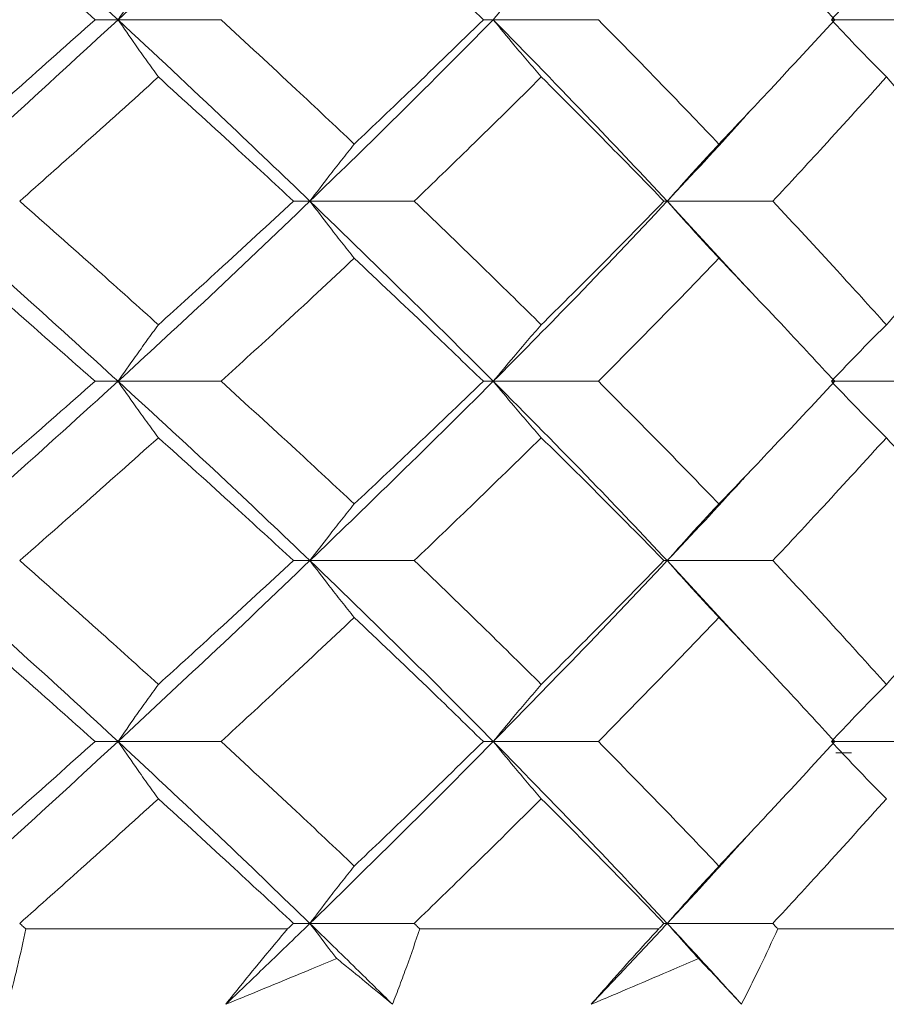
# Model space of a CAD drawing. Header units: inches. Extents: x 1.8 to 28.9, y 1.9 to 20.6.
# Tile 48 of 53: x 27.781 to 27.954, y 9.428 to 9.624. Entities that reach past the tile are written whole.
import ezdxf

# ---------------------------------------------------------------- set-up
doc = ezdxf.new("R2010")
doc.units = ezdxf.units.IN
doc.header["$MEASUREMENT"] = 0

msp = doc.modelspace()

# ---------------------------------------------------------------- linework, layer by layer
at = {"color": 7, "linetype": 'Continuous', "lineweight": 15}
for p, q in [((27.80063, 9.6237), (27.79605, 9.6237)), ((27.80063, 9.6237), (27.82113, 9.6237)), ((27.87531, 9.6237), (27.87333, 9.6237)), ((27.87531, 9.6237), (27.89622, 9.6237)), ((27.94259, 9.6237), (27.96359, 9.6237)), ((27.83882, 9.58761), (27.83554, 9.58761)), ((27.83882, 9.58761), (27.85957, 9.58761)), ((27.90994, 9.58761), (27.90928, 9.58761)), ((27.90994, 9.58761), (27.92631, 9.56986)), ((27.90994, 9.58761), (27.93094, 9.58761)), ((27.80063, 9.55179), (27.79605, 9.55179)), ((27.80063, 9.55179), (27.82113, 9.55179)), ((27.87531, 9.55179), (27.87333, 9.55179)), ((27.87531, 9.55179), (27.89622, 9.55179)), ((27.94259, 9.55179), (27.96359, 9.55179)), ((27.83882, 9.51612), (27.83554, 9.51612)), ((27.83882, 9.51612), (27.85957, 9.51612)), ((27.90994, 9.51612), (27.90928, 9.51612)), ((27.90994, 9.51612), (27.92631, 9.49837)), ((27.90994, 9.51612), (27.93094, 9.51612)), ((27.80063, 9.48015), (27.79605, 9.48015)), ((27.80063, 9.48015), (27.82113, 9.48015)), ((27.87531, 9.48015), (27.87333, 9.48015)), ((27.87531, 9.48015), (27.89622, 9.48015)), ((27.94259, 9.48015), (27.96359, 9.48015)), ((27.94346, 9.47789), (27.94663, 9.47789)), ((27.83438, 9.44289), (27.78228, 9.44289)), ((27.83882, 9.44398), (27.83554, 9.44398)), ((27.83882, 9.44398), (27.85957, 9.44398)), ((27.90823, 9.44289), (27.86069, 9.44289)), ((27.90994, 9.44398), (27.90928, 9.44398)), ((27.90994, 9.44398), (27.93094, 9.44398)), ((27.97418, 9.44289), (27.93195, 9.44289))]:
    msp.add_line(p, q, dxfattribs=at)
for points, knots in [([(27.76089, 9.65992), (27.76841, 9.65315), (27.78183, 9.64108), (27.79489, 9.62901), (27.80063, 9.6237)], [0, 0, 0, 0, 0.560166, 1, 1, 1, 1]), ([(27.83882, 9.65992), (27.8318, 9.65315), (27.81927, 9.64108), (27.80633, 9.62901), (27.80063, 9.6237)], [0, 0, 0, 0, 0.560166, 1, 1, 1, 1]), ([(27.76812, 9.6485), (27.77338, 9.64387), (27.78277, 9.6356), (27.79199, 9.62734), (27.79605, 9.6237)], [0, 0, 0, 0, 0.560157, 1, 1, 1, 1]), ([(27.84764, 9.6485), (27.85249, 9.64387), (27.86115, 9.6356), (27.86961, 9.62734), (27.87333, 9.6237)], [0, 0, 0, 0, 0.560157, 1, 1, 1, 1]), ([(27.92021, 9.6485), (27.92458, 9.64387), (27.93237, 9.6356), (27.93993, 9.62734), (27.94325, 9.6237)], [0, 0, 0, 0, 0.560157, 1, 1, 1, 1]), ([(27.80867, 9.63511), (27.8079, 9.63405), (27.80637, 9.63192), (27.80368, 9.62813), (27.80178, 9.62537), (27.80063, 9.6237)], [0, 0, 0, 0, 0.284098, 0.568196, 1, 1, 1, 1]), ([(27.88487, 9.63511), (27.88395, 9.63405), (27.88213, 9.63192), (27.87893, 9.62813), (27.87667, 9.62537), (27.87531, 9.6237)], [0, 0, 0, 0, 0.284098, 0.568196, 1, 1, 1, 1]), ([(27.95353, 9.63511), (27.95248, 9.63405), (27.95039, 9.63192), (27.94674, 9.62813), (27.94415, 9.62537), (27.94259, 9.6237)], [0, 0, 0, 0, 0.2840981, 0.5681962, 1, 1, 1, 1]), ([(27.80063, 9.6237), (27.79331, 9.61695), (27.78025, 9.6049), (27.7668, 9.59289), (27.76089, 9.58761)], [0, 0, 0, 0, 0.5605943, 1, 1, 1, 1]), ([(27.79605, 9.6237), (27.79088, 9.61908), (27.78166, 9.61083), (27.77225, 9.60259), (27.76812, 9.59897)], [0, 0, 0, 0, 0.560356, 1, 1, 1, 1]), ([(27.80867, 9.61231), (27.8079, 9.61337), (27.80636, 9.61549), (27.80368, 9.61928), (27.80178, 9.62204), (27.80063, 9.6237)], [0, 0, 0, 0, 0.2842111, 0.5684222, 1, 1, 1, 1]), ([(27.80063, 9.6237), (27.80787, 9.61695), (27.82079, 9.6049), (27.83332, 9.59289), (27.83882, 9.58761)], [0, 0, 0, 0, 0.560594, 1, 1, 1, 1]), ([(27.82113, 9.6237), (27.82613, 9.61908), (27.83506, 9.61083), (27.8438, 9.60259), (27.84764, 9.59897)], [0, 0, 0, 0, 0.560356, 1, 1, 1, 1]), ([(27.87531, 9.6237), (27.86861, 9.61695), (27.85667, 9.6049), (27.84427, 9.59289), (27.83882, 9.58761)], [0, 0, 0, 0, 0.560594, 1, 1, 1, 1]), ([(27.87333, 9.6237), (27.86859, 9.61908), (27.86013, 9.61083), (27.85145, 9.60259), (27.84764, 9.59897)], [0, 0, 0, 0, 0.560356, 1, 1, 1, 1]), ([(27.88487, 9.61231), (27.88395, 9.61337), (27.88213, 9.61549), (27.87893, 9.61928), (27.87667, 9.62204), (27.87531, 9.6237)], [0, 0, 0, 0, 0.284211, 0.568422, 1, 1, 1, 1]), ([(27.87531, 9.6237), (27.8819, 9.61695), (27.89367, 9.6049), (27.90497, 9.59289), (27.90994, 9.58761)], [0, 0, 0, 0, 0.560594, 1, 1, 1, 1]), ([(27.89622, 9.6237), (27.90076, 9.61908), (27.90887, 9.61083), (27.91675, 9.60259), (27.92021, 9.59897)], [0, 0, 0, 0, 0.560356, 1, 1, 1, 1]), ([(27.94325, 9.6237), (27.93902, 9.61908), (27.93145, 9.61083), (27.92364, 9.60259), (27.92021, 9.59897)], [0, 0, 0, 0, 0.560356, 1, 1, 1, 1]), ([(27.95353, 9.61231), (27.95248, 9.61337), (27.95039, 9.61549), (27.94674, 9.61928), (27.94415, 9.62204), (27.94259, 9.6237)], [0, 0, 0, 0, 0.284211, 0.568422, 1, 1, 1, 1]), ([(27.80867, 9.61231), (27.80356, 9.60769), (27.79445, 9.59945), (27.78515, 9.59123), (27.78106, 9.58761)], [0, 0, 0, 0, 0.560447, 1, 1, 1, 1]), ([(27.80867, 9.61231), (27.81374, 9.60769), (27.82278, 9.59945), (27.83164, 9.59123), (27.83554, 9.58761)], [0, 0, 0, 0, 0.560447, 1, 1, 1, 1]), ([(27.88487, 9.61231), (27.8802, 9.60769), (27.87188, 9.59945), (27.86333, 9.59123), (27.85957, 9.58761)], [0, 0, 0, 0, 0.560447, 1, 1, 1, 1]), ([(27.88487, 9.61231), (27.88949, 9.60769), (27.89773, 9.59945), (27.90576, 9.59123), (27.90928, 9.58761)], [0, 0, 0, 0, 0.560447, 1, 1, 1, 1]), ([(27.95353, 9.61231), (27.94938, 9.60769), (27.94197, 9.59945), (27.93431, 9.59123), (27.93094, 9.58761)], [0, 0, 0, 0, 0.560447, 1, 1, 1, 1]), ([(27.95353, 9.61231), (27.95762, 9.60769), (27.96494, 9.59945), (27.972, 9.59123), (27.9751, 9.58761)], [0, 0, 0, 0, 0.560447, 1, 1, 1, 1]), ([(27.9263, 9.60542), (27.92572, 9.60477), (27.92043, 9.59882), (27.91488, 9.59289), (27.90994, 9.58761)], [0, 0, 0, 0, 0.110295, 1, 1, 1, 1]), ([(27.84764, 9.59897), (27.8468, 9.5979), (27.84511, 9.59578), (27.84216, 9.59201), (27.84008, 9.58926), (27.83882, 9.58761)], [0, 0, 0, 0, 0.284599, 0.569198, 1, 1, 1, 1]), ([(27.92021, 9.59897), (27.91923, 9.5979), (27.91726, 9.59578), (27.91383, 9.59201), (27.91141, 9.58926), (27.90994, 9.58761)], [0, 0, 0, 0, 0.284599, 0.569198, 1, 1, 1, 1]), ([(27.76089, 9.58761), (27.76841, 9.5809), (27.78182, 9.56893), (27.79489, 9.55702), (27.80063, 9.55179)], [0, 0, 0, 0, 0.561021, 1, 1, 1, 1]), ([(27.78106, 9.58761), (27.78626, 9.58301), (27.79555, 9.57481), (27.80466, 9.56663), (27.80867, 9.56304)], [0, 0, 0, 0, 0.560645, 1, 1, 1, 1]), ([(27.83882, 9.58761), (27.8318, 9.5809), (27.81928, 9.56893), (27.80632, 9.55702), (27.80063, 9.55179)], [0, 0, 0, 0, 0.5610212, 1, 1, 1, 1]), ([(27.83554, 9.58761), (27.83057, 9.58301), (27.82172, 9.57481), (27.81265, 9.56663), (27.80867, 9.56304)], [0, 0, 0, 0, 0.5606451, 1, 1, 1, 1]), ([(27.84764, 9.57628), (27.84679, 9.57734), (27.8451, 9.57946), (27.84216, 9.58322), (27.84008, 9.58596), (27.83882, 9.58761)], [0, 0, 0, 0, 0.284841, 0.569681, 1, 1, 1, 1]), ([(27.83882, 9.58761), (27.84576, 9.5809), (27.85812, 9.56893), (27.87006, 9.55702), (27.87531, 9.55179)], [0, 0, 0, 0, 0.561021, 1, 1, 1, 1]), ([(27.85957, 9.58761), (27.86435, 9.58301), (27.87288, 9.57481), (27.88121, 9.56663), (27.88487, 9.56304)], [0, 0, 0, 0, 0.560645, 1, 1, 1, 1]), ([(27.90994, 9.58761), (27.9036, 9.5809), (27.8923, 9.56893), (27.88049, 9.55702), (27.87531, 9.55179)], [0, 0, 0, 0, 0.561021, 1, 1, 1, 1]), ([(27.90928, 9.58761), (27.90478, 9.58301), (27.89676, 9.57481), (27.8885, 9.56663), (27.88487, 9.56304)], [0, 0, 0, 0, 0.560645, 1, 1, 1, 1]), ([(27.92021, 9.57628), (27.91923, 9.57734), (27.91726, 9.57946), (27.91383, 9.58322), (27.9114, 9.58596), (27.90994, 9.58761)], [0, 0, 0, 0, 0.284841, 0.569681, 1, 1, 1, 1]), ([(27.93094, 9.58761), (27.93522, 9.58301), (27.94286, 9.57481), (27.95027, 9.56663), (27.95353, 9.56304)], [0, 0, 0, 0, 0.560645, 1, 1, 1, 1]), ([(27.9751, 9.58761), (27.97114, 9.58301), (27.96408, 9.57481), (27.95675, 9.56663), (27.95353, 9.56304)], [0, 0, 0, 0, 0.560645, 1, 1, 1, 1]), ([(27.76812, 9.57628), (27.77338, 9.5717), (27.78277, 9.56352), (27.792, 9.55537), (27.79605, 9.55179)], [0, 0, 0, 0, 0.560736, 1, 1, 1, 1]), ([(27.84764, 9.57628), (27.84274, 9.5717), (27.83401, 9.56352), (27.82506, 9.55537), (27.82113, 9.55179)], [0, 0, 0, 0, 0.560736, 1, 1, 1, 1]), ([(27.84764, 9.57628), (27.85249, 9.5717), (27.86115, 9.56352), (27.86961, 9.55537), (27.87333, 9.55179)], [0, 0, 0, 0, 0.560736, 1, 1, 1, 1]), ([(27.92021, 9.57628), (27.91579, 9.5717), (27.90791, 9.56352), (27.89979, 9.55537), (27.89622, 9.55179)], [0, 0, 0, 0, 0.560736, 1, 1, 1, 1]), ([(27.92021, 9.57628), (27.92458, 9.5717), (27.93237, 9.56352), (27.93993, 9.55537), (27.94325, 9.55179)], [0, 0, 0, 0, 0.560736, 1, 1, 1, 1]), ([(27.80867, 9.56304), (27.8079, 9.56199), (27.80636, 9.55988), (27.80367, 9.55614), (27.80177, 9.55342), (27.80063, 9.55179)], [0, 0, 0, 0, 0.285509, 0.571018, 1, 1, 1, 1]), ([(27.88487, 9.56304), (27.88395, 9.56199), (27.88212, 9.55988), (27.87892, 9.55614), (27.87666, 9.55342), (27.87531, 9.55179)], [0, 0, 0, 0, 0.285509, 0.571018, 1, 1, 1, 1]), ([(27.95353, 9.56304), (27.95248, 9.56199), (27.95038, 9.55988), (27.94673, 9.55614), (27.94414, 9.55342), (27.94259, 9.55179)], [0, 0, 0, 0, 0.285509, 0.571018, 1, 1, 1, 1]), ([(27.80063, 9.55179), (27.79332, 9.54515), (27.78023, 9.53329), (27.76681, 9.52138), (27.76089, 9.51612)], [0, 0, 0, 0, 0.5590747, 1, 1, 1, 1]), ([(27.79605, 9.55179), (27.79088, 9.54724), (27.78165, 9.53912), (27.77225, 9.53098), (27.76812, 9.5274)], [0, 0, 0, 0, 0.559555, 1, 1, 1, 1]), ([(27.80867, 9.54057), (27.8079, 9.54162), (27.80635, 9.54372), (27.80367, 9.54745), (27.80177, 9.55016), (27.80063, 9.55179)], [0, 0, 0, 0, 0.2858615, 0.5717236, 1, 1, 1, 1]), ([(27.80063, 9.55179), (27.80787, 9.54515), (27.82081, 9.53329), (27.83331, 9.52138), (27.83882, 9.51612)], [0, 0, 0, 0, 0.559075, 1, 1, 1, 1]), ([(27.82113, 9.55179), (27.82613, 9.54724), (27.83507, 9.53912), (27.8438, 9.53098), (27.84764, 9.5274)], [0, 0, 0, 0, 0.559555, 1, 1, 1, 1]), ([(27.87531, 9.55179), (27.86862, 9.54515), (27.85666, 9.53329), (27.84428, 9.52138), (27.83882, 9.51612)], [0, 0, 0, 0, 0.559075, 1, 1, 1, 1]), ([(27.87333, 9.55179), (27.86859, 9.54724), (27.86012, 9.53912), (27.85146, 9.53098), (27.84764, 9.5274)], [0, 0, 0, 0, 0.559555, 1, 1, 1, 1]), ([(27.88487, 9.54057), (27.88395, 9.54162), (27.88211, 9.54372), (27.87892, 9.54745), (27.87666, 9.55016), (27.87531, 9.55179)], [0, 0, 0, 0, 0.285861, 0.571724, 1, 1, 1, 1]), ([(27.87531, 9.55179), (27.8819, 9.54515), (27.89369, 9.53329), (27.90497, 9.52138), (27.90994, 9.51612)], [0, 0, 0, 0, 0.559075, 1, 1, 1, 1]), ([(27.89622, 9.55179), (27.90076, 9.54724), (27.90887, 9.53912), (27.91674, 9.53098), (27.92021, 9.5274)], [0, 0, 0, 0, 0.559555, 1, 1, 1, 1]), ([(27.94325, 9.55179), (27.93902, 9.54724), (27.93145, 9.53912), (27.92365, 9.53098), (27.92021, 9.5274)], [0, 0, 0, 0, 0.559555, 1, 1, 1, 1]), ([(27.95353, 9.54057), (27.95248, 9.54162), (27.95037, 9.54372), (27.94672, 9.54745), (27.94414, 9.55016), (27.94259, 9.55179)], [0, 0, 0, 0, 0.285861, 0.571724, 1, 1, 1, 1]), ([(27.80867, 9.54057), (27.80357, 9.53602), (27.79444, 9.52789), (27.78515, 9.51972), (27.78106, 9.51612)], [0, 0, 0, 0, 0.559215, 1, 1, 1, 1]), ([(27.80867, 9.54057), (27.81373, 9.53602), (27.82279, 9.52789), (27.83164, 9.51972), (27.83554, 9.51612)], [0, 0, 0, 0, 0.559215, 1, 1, 1, 1]), ([(27.88487, 9.54057), (27.88021, 9.53602), (27.87187, 9.52789), (27.86333, 9.51972), (27.85957, 9.51612)], [0, 0, 0, 0, 0.559215, 1, 1, 1, 1]), ([(27.88487, 9.54057), (27.88948, 9.53602), (27.89774, 9.52789), (27.90575, 9.51972), (27.90928, 9.51612)], [0, 0, 0, 0, 0.559215, 1, 1, 1, 1]), ([(27.95353, 9.54057), (27.94938, 9.53602), (27.94196, 9.52789), (27.93431, 9.51972), (27.93094, 9.51612)], [0, 0, 0, 0, 0.559215, 1, 1, 1, 1]), ([(27.95353, 9.54057), (27.95762, 9.53602), (27.96495, 9.52789), (27.972, 9.51972), (27.9751, 9.51612)], [0, 0, 0, 0, 0.5592153, 1, 1, 1, 1]), ([(27.92631, 9.53379), (27.92573, 9.53315), (27.92043, 9.52727), (27.91488, 9.52138), (27.90994, 9.51612)], [0, 0, 0, 0, 0.10861, 1, 1, 1, 1]), ([(27.84764, 9.5274), (27.84679, 9.52634), (27.8451, 9.52424), (27.84216, 9.52049), (27.84007, 9.51776), (27.83882, 9.51612)], [0, 0, 0, 0, 0.285309, 0.570618, 1, 1, 1, 1]), ([(27.92021, 9.5274), (27.91922, 9.52634), (27.91725, 9.52424), (27.91382, 9.52049), (27.9114, 9.51776), (27.90994, 9.51612)], [0, 0, 0, 0, 0.2853089, 0.5706178, 1, 1, 1, 1]), ([(27.76089, 9.51612), (27.7684, 9.50943), (27.78184, 9.49746), (27.79488, 9.48544), (27.80063, 9.48015)], [0, 0, 0, 0, 0.559203, 1, 1, 1, 1]), ([(27.78106, 9.51612), (27.78626, 9.51154), (27.79556, 9.50335), (27.80466, 9.49513), (27.80867, 9.49151)], [0, 0, 0, 0, 0.559413, 1, 1, 1, 1]), ([(27.83882, 9.51612), (27.83181, 9.50943), (27.81926, 9.49746), (27.80633, 9.48544), (27.80063, 9.48015)], [0, 0, 0, 0, 0.559203, 1, 1, 1, 1]), ([(27.83554, 9.51612), (27.83057, 9.51154), (27.8217, 9.50335), (27.81266, 9.49513), (27.80867, 9.49151)], [0, 0, 0, 0, 0.559413, 1, 1, 1, 1]), ([(27.84764, 9.50481), (27.84679, 9.50587), (27.8451, 9.50799), (27.84216, 9.51175), (27.84008, 9.51448), (27.83882, 9.51612)], [0, 0, 0, 0, 0.285003, 0.570006, 1, 1, 1, 1]), ([(27.83882, 9.51612), (27.84575, 9.50943), (27.85814, 9.49746), (27.87005, 9.48544), (27.87531, 9.48015)], [0, 0, 0, 0, 0.559203, 1, 1, 1, 1]), ([(27.85957, 9.51612), (27.86435, 9.51154), (27.87289, 9.50335), (27.8812, 9.49513), (27.88487, 9.49151)], [0, 0, 0, 0, 0.559413, 1, 1, 1, 1]), ([(27.90994, 9.51612), (27.90361, 9.50943), (27.89228, 9.49746), (27.8805, 9.48544), (27.87531, 9.48015)], [0, 0, 0, 0, 0.559203, 1, 1, 1, 1]), ([(27.90928, 9.51612), (27.90479, 9.51154), (27.89675, 9.50335), (27.8885, 9.49513), (27.88487, 9.49151)], [0, 0, 0, 0, 0.559413, 1, 1, 1, 1]), ([(27.92021, 9.50481), (27.91923, 9.50587), (27.91726, 9.50799), (27.91383, 9.51175), (27.9114, 9.51448), (27.90994, 9.51612)], [0, 0, 0, 0, 0.285003, 0.570006, 1, 1, 1, 1]), ([(27.93094, 9.51612), (27.93522, 9.51154), (27.94287, 9.50335), (27.95027, 9.49513), (27.95353, 9.49151)], [0, 0, 0, 0, 0.559413, 1, 1, 1, 1]), ([(27.9751, 9.51612), (27.97115, 9.51154), (27.96407, 9.50335), (27.95675, 9.49513), (27.95353, 9.49151)], [0, 0, 0, 0, 0.559413, 1, 1, 1, 1]), ([(27.76812, 9.50481), (27.77338, 9.50022), (27.78278, 9.492), (27.79199, 9.48377), (27.79605, 9.48015)], [0, 0, 0, 0, 0.559504, 1, 1, 1, 1]), ([(27.84764, 9.50481), (27.84275, 9.50022), (27.834, 9.492), (27.82507, 9.48377), (27.82113, 9.48015)], [0, 0, 0, 0, 0.559504, 1, 1, 1, 1]), ([(27.84764, 9.50481), (27.85249, 9.50022), (27.86116, 9.492), (27.86961, 9.48377), (27.87333, 9.48015)], [0, 0, 0, 0, 0.5595044, 1, 1, 1, 1]), ([(27.92021, 9.50481), (27.9158, 9.50022), (27.9079, 9.492), (27.89979, 9.48377), (27.89622, 9.48015)], [0, 0, 0, 0, 0.559504, 1, 1, 1, 1]), ([(27.92021, 9.50481), (27.92458, 9.50022), (27.93238, 9.492), (27.93993, 9.48377), (27.94325, 9.48015)], [0, 0, 0, 0, 0.559504, 1, 1, 1, 1]), ([(27.80867, 9.49151), (27.8079, 9.49045), (27.80636, 9.48833), (27.80368, 9.48456), (27.80178, 9.4818), (27.80063, 9.48015)], [0, 0, 0, 0, 0.284475, 0.568949, 1, 1, 1, 1]), ([(27.88487, 9.49151), (27.88395, 9.49045), (27.88212, 9.48833), (27.87893, 9.48456), (27.87667, 9.4818), (27.87531, 9.48015)], [0, 0, 0, 0, 0.284475, 0.568949, 1, 1, 1, 1]), ([(27.95353, 9.49151), (27.95248, 9.49045), (27.95039, 9.48833), (27.94674, 9.48456), (27.94415, 9.4818), (27.94259, 9.48015)], [0, 0, 0, 0, 0.2844746, 0.5689492, 1, 1, 1, 1]), ([(27.80063, 9.48015), (27.79331, 9.4734), (27.78024, 9.46136), (27.7668, 9.44929), (27.76089, 9.44398)], [0, 0, 0, 0, 0.559631, 1, 1, 1, 1]), ([(27.79605, 9.48015), (27.79088, 9.47553), (27.78165, 9.46728), (27.77225, 9.45903), (27.76812, 9.45539)], [0, 0, 0, 0, 0.559703, 1, 1, 1, 1]), ([(27.80867, 9.46876), (27.8079, 9.46982), (27.80637, 9.47195), (27.80368, 9.47573), (27.80178, 9.47849), (27.80063, 9.48015)], [0, 0, 0, 0, 0.284297, 0.568594, 1, 1, 1, 1]), ([(27.80063, 9.48015), (27.80787, 9.4734), (27.8208, 9.46136), (27.83331, 9.44929), (27.83882, 9.44398)], [0, 0, 0, 0, 0.559631, 1, 1, 1, 1]), ([(27.82113, 9.48015), (27.82613, 9.47553), (27.83507, 9.46728), (27.8438, 9.45903), (27.84764, 9.45539)], [0, 0, 0, 0, 0.559703, 1, 1, 1, 1]), ([(27.87531, 9.48015), (27.86862, 9.4734), (27.85666, 9.46136), (27.84428, 9.44929), (27.83882, 9.44398)], [0, 0, 0, 0, 0.559631, 1, 1, 1, 1]), ([(27.87333, 9.48015), (27.86859, 9.47553), (27.86013, 9.46728), (27.85146, 9.45903), (27.84764, 9.45539)], [0, 0, 0, 0, 0.559703, 1, 1, 1, 1]), ([(27.88487, 9.46876), (27.88395, 9.46982), (27.88213, 9.47195), (27.87893, 9.47573), (27.87667, 9.47849), (27.87531, 9.48015)], [0, 0, 0, 0, 0.284297, 0.568594, 1, 1, 1, 1]), ([(27.87531, 9.48015), (27.8819, 9.4734), (27.89368, 9.46136), (27.90497, 9.44929), (27.90994, 9.44398)], [0, 0, 0, 0, 0.559631, 1, 1, 1, 1]), ([(27.89622, 9.48015), (27.90076, 9.47553), (27.90887, 9.46728), (27.91674, 9.45903), (27.92021, 9.45539)], [0, 0, 0, 0, 0.559703, 1, 1, 1, 1]), ([(27.94325, 9.48015), (27.93902, 9.47553), (27.93145, 9.46728), (27.92365, 9.45903), (27.92021, 9.45539)], [0, 0, 0, 0, 0.559703, 1, 1, 1, 1]), ([(27.95353, 9.46876), (27.95248, 9.46982), (27.95039, 9.47195), (27.94674, 9.47573), (27.94415, 9.47849), (27.94259, 9.48015)], [0, 0, 0, 0, 0.2842971, 0.5685943, 1, 1, 1, 1]), ([(27.80867, 9.46876), (27.80357, 9.46414), (27.79445, 9.45588), (27.78515, 9.44761), (27.78106, 9.44398)], [0, 0, 0, 0, 0.559794, 1, 1, 1, 1]), ([(27.80867, 9.46876), (27.81374, 9.46414), (27.82279, 9.45588), (27.83164, 9.44761), (27.83554, 9.44398)], [0, 0, 0, 0, 0.5597943, 1, 1, 1, 1]), ([(27.88487, 9.46876), (27.8802, 9.46414), (27.87187, 9.45588), (27.86333, 9.44761), (27.85957, 9.44398)], [0, 0, 0, 0, 0.559794, 1, 1, 1, 1]), ([(27.88487, 9.46876), (27.88949, 9.46414), (27.89774, 9.45588), (27.90575, 9.44761), (27.90928, 9.44398)], [0, 0, 0, 0, 0.559794, 1, 1, 1, 1]), ([(27.95353, 9.46876), (27.94938, 9.46414), (27.94196, 9.45588), (27.93431, 9.44761), (27.93094, 9.44398)], [0, 0, 0, 0, 0.559794, 1, 1, 1, 1]), ([(27.92631, 9.46186), (27.92573, 9.46121), (27.92043, 9.45526), (27.91488, 9.44929), (27.90994, 9.44398)], [0, 0, 0, 0, 0.1091417, 1, 1, 1, 1]), ([(27.84764, 9.45539), (27.8468, 9.45433), (27.84511, 9.4522), (27.84217, 9.44841), (27.84008, 9.44564), (27.83882, 9.44398)], [0, 0, 0, 0, 0.28405, 0.568101, 1, 1, 1, 1]), ([(27.92021, 9.45539), (27.91923, 9.45433), (27.91727, 9.4522), (27.91384, 9.44841), (27.91141, 9.44564), (27.90994, 9.44398)], [0, 0, 0, 0, 0.28405, 0.568101, 1, 1, 1, 1]), ([(27.78228, 9.44289), (27.78175, 9.4404), (27.78094, 9.43666), (27.77971, 9.43166), (27.77905, 9.42915), (27.77872, 9.42789)], [0, 0, 0, 0, 0.49985, 0.749906, 1, 1, 1, 1]), ([(27.78106, 9.44398), (27.78129, 9.44377), (27.7817, 9.44341), (27.7821, 9.44305), (27.78228, 9.44289)], [0, 0, 0, 0, 0.559995, 1, 1, 1, 1]), ([(27.83882, 9.44398), (27.83572, 9.44097), (27.83017, 9.43561), (27.82454, 9.43025), (27.82207, 9.42789)], [0, 0, 0, 0, 0.559972, 1, 1, 1, 1]), ([(27.82207, 9.42789), (27.82307, 9.42914), (27.82556, 9.43228), (27.82965, 9.43728), (27.8328, 9.44102), (27.83438, 9.44289)], [0, 0, 0, 0, 0.249909, 0.624893, 1, 1, 1, 1]), ([(27.83554, 9.44398), (27.83532, 9.44377), (27.83493, 9.44341), (27.83455, 9.44305), (27.83438, 9.44289)], [0, 0, 0, 0, 0.559995, 1, 1, 1, 1]), ([(27.84416, 9.43698), (27.84364, 9.43765), (27.84185, 9.43996), (27.84008, 9.44231), (27.83882, 9.44398)], [0, 0, 0, 0, 0.289943, 1, 1, 1, 1]), ([(27.83882, 9.44398), (27.84191, 9.44097), (27.84742, 9.43561), (27.85285, 9.43025), (27.85524, 9.42789)], [0, 0, 0, 0, 0.559972, 1, 1, 1, 1]), ([(27.86069, 9.44289), (27.85984, 9.4404), (27.85856, 9.43666), (27.8567, 9.43166), (27.85573, 9.42915), (27.85524, 9.42789)], [0, 0, 0, 0, 0.49985, 0.749906, 1, 1, 1, 1]), ([(27.85957, 9.44398), (27.85978, 9.44377), (27.86015, 9.44341), (27.86053, 9.44305), (27.86069, 9.44289)], [0, 0, 0, 0, 0.559995, 1, 1, 1, 1]), ([(27.90994, 9.44398), (27.90714, 9.44097), (27.90214, 9.43561), (27.89704, 9.43025), (27.8948, 9.42789)], [0, 0, 0, 0, 0.559972, 1, 1, 1, 1]), ([(27.8948, 9.42789), (27.8959, 9.42914), (27.89864, 9.43228), (27.9031, 9.43728), (27.90652, 9.44102), (27.90823, 9.44289)], [0, 0, 0, 0, 0.249909, 0.624893, 1, 1, 1, 1]), ([(27.90928, 9.44398), (27.90909, 9.44377), (27.90874, 9.44341), (27.90839, 9.44305), (27.90823, 9.44289)], [0, 0, 0, 0, 0.559995, 1, 1, 1, 1]), ([(27.91616, 9.43698), (27.91556, 9.43765), (27.91347, 9.43996), (27.91141, 9.44231), (27.90994, 9.44398)], [0, 0, 0, 0, 0.289943, 1, 1, 1, 1]), ([(27.90994, 9.44398), (27.91272, 9.44097), (27.91769, 9.43561), (27.92255, 9.43025), (27.92469, 9.42789)], [0, 0, 0, 0, 0.559972, 1, 1, 1, 1]), ([(27.93195, 9.44289), (27.93079, 9.4404), (27.92905, 9.43666), (27.9266, 9.43166), (27.92533, 9.42915), (27.92469, 9.42789)], [0, 0, 0, 0, 0.49985, 0.749906, 1, 1, 1, 1]), ([(27.93094, 9.44398), (27.93113, 9.44377), (27.93146, 9.44341), (27.9318, 9.44305), (27.93195, 9.44289)], [0, 0, 0, 0, 0.559995, 1, 1, 1, 1]), ([(27.84416, 9.43698), (27.84246, 9.43627), (27.83512, 9.43324), (27.82774, 9.43022), (27.82207, 9.42789)], [0, 0, 0, 0, 0.231715, 1, 1, 1, 1]), ([(27.85524, 9.42789), (27.85364, 9.42922), (27.85045, 9.43189), (27.84672, 9.43492), (27.84461, 9.43662), (27.84416, 9.43698)], [0, 0, 0, 0, 0.440572, 0.881144, 1, 1, 1, 1]), ([(27.91616, 9.43698), (27.91452, 9.43627), (27.90743, 9.43324), (27.90029, 9.43022), (27.8948, 9.42789)], [0, 0, 0, 0, 0.231715, 1, 1, 1, 1]), ([(27.92469, 9.42789), (27.92347, 9.42922), (27.92102, 9.43189), (27.91815, 9.43492), (27.91651, 9.43662), (27.91616, 9.43698)], [0, 0, 0, 0, 0.440572, 0.881144, 1, 1, 1, 1])]:
    msp.add_open_spline(points, degree=3, knots=knots, dxfattribs=at)

doc.saveas('drawing.dxf')
